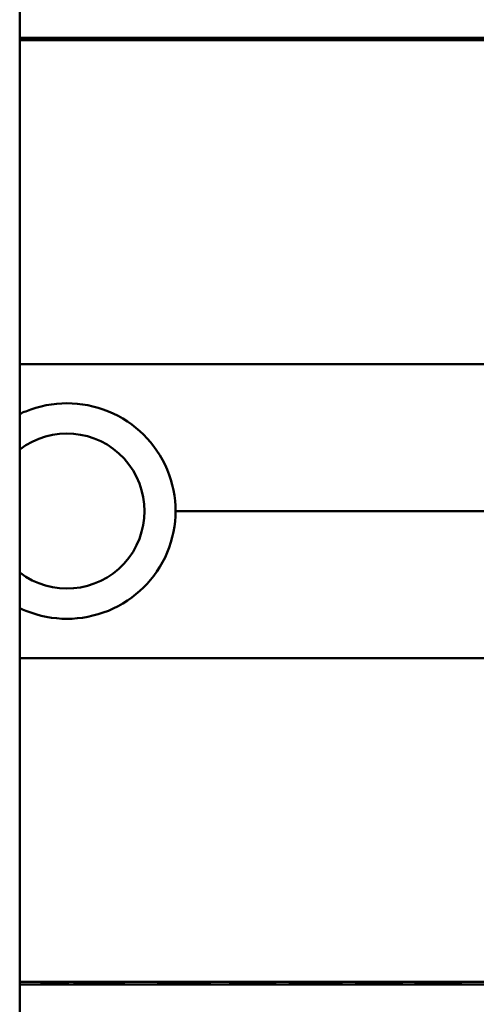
# Model space of a CAD drawing. Header units: millimetres. Extents: x 20 to 833, y 20 to 574.
# Tile 17 of 23: x 420 to 435, y 402 to 433. Entities that reach past the tile are written whole.
import ezdxf

# ---------------------------------------------------------------- set-up
doc = ezdxf.new("R2010")
doc.units = ezdxf.units.MM
doc.header["$LTSCALE"] = 2
doc.layers.add('Sichtbare Kanten(DIN)', color=7, linetype='Continuous', lineweight=50)
doc.layers.add('Sichtbare tangentiale Kanten(DIN)', color=7, linetype='Continuous', lineweight=50)

msp = doc.modelspace()

# ---------------------------------------------------------------- linework, layer by layer
at = {"layer": 'Sichtbare Kanten(DIN)'}
for p, q in [((420.267, 491.338), (420.267, 299.907)), ((439.756, 432.136), (420.267, 432.136)), ((420.267, 432.058), (449.983, 432.058)), ((421.276, 432.099), (420.694, 432.113)), ((420.694, 432.113), (421.014, 432.113)), ((421.014, 432.113), (421.014, 432.105)), ((421.014, 432.113), (421.57, 432.1)), ((421.101, 432.09), (421.101, 432.082)), ((421.276, 432.099), (421.276, 432.095)), ((422.477, 432.08), (421.509, 432.08)), ((422.197, 432.096), (421.542, 432.096)), ((421.542, 432.084), (422.196, 432.084)), ((421.57, 432.1), (421.57, 432.096)), ((421.57, 432.1), (422.197, 432.1)), ((422.196, 432.084), (422.197, 432.096)), ((422.196, 432.084), (422.196, 432.08)), ((422.197, 432.1), (422.198, 432.113)), ((422.197, 432.1), (422.197, 432.08)), ((422.197, 432.096), (422.197, 432.08)), ((422.198, 432.113), (422.479, 432.113)), ((422.198, 432.113), (422.198, 432.08)), ((422.479, 432.113), (422.477, 432.08)), ((422.999, 432.109), (423, 432.113)), ((424.213, 432.109), (422.999, 432.109)), ((423, 432.113), (424.491, 432.113)), ((423, 432.113), (423, 432.109)), ((423.012, 432.08), (423.013, 432.084)), ((424.49, 432.08), (423.012, 432.08)), ((423.013, 432.084), (423.013, 432.08)), ((423.013, 432.084), (424.212, 432.084)), ((423.146, 432.098), (424.213, 432.098)), ((423.146, 432.098), (423.146, 432.094)), ((423.146, 432.094), (423.146, 432.098)), ((424.212, 432.094), (423.146, 432.094)), ((424.212, 432.084), (424.212, 432.094)), ((424.212, 432.094), (424.212, 432.08)), ((424.212, 432.084), (424.212, 432.08)), ((424.213, 432.109), (424.213, 432.08)), ((424.213, 432.098), (424.213, 432.109)), ((424.213, 432.098), (424.213, 432.08)), ((424.491, 432.113), (424.49, 432.08)), ((425.06, 432.082), (425.134, 432.086)), ((425.134, 432.086), (425.134, 432.081)), ((425.283, 432.104), (425.283, 432.104)), ((425.283, 432.104), (425.283, 432.097)), ((425.37, 432.101), (425.37, 432.096)), ((425.683, 432.099), (425.683, 432.094)), ((425.83, 432.098), (425.83, 432.094)), ((426.041, 432.084), (426.054, 432.084)), ((426.113, 432.092), (426.101, 432.092)), ((426.232, 432.088), (426.232, 432.081)), ((426.937, 432.082), (427.011, 432.086)), ((427.011, 432.086), (427.011, 432.081)), ((427.16, 432.104), (427.16, 432.104)), ((427.16, 432.104), (427.16, 432.097)), ((427.247, 432.101), (427.247, 432.096)), ((427.56, 432.099), (427.56, 432.094)), ((427.707, 432.098), (427.707, 432.094)), ((427.918, 432.084), (427.931, 432.084)), ((427.99, 432.092), (427.978, 432.092)), ((428.109, 432.088), (428.109, 432.081)), ((428.801, 432.08), (428.802, 432.099)), ((429.079, 432.08), (428.801, 432.08)), ((429.08, 432.099), (429.079, 432.08)), ((429.659, 432.109), (429.652, 432.109)), ((430.227, 432.08), (430.228, 432.099)), ((430.505, 432.08), (430.227, 432.08)), ((430.228, 432.099), (430.228, 432.08)), ((430.506, 432.099), (430.505, 432.08)), ((430.913, 432.113), (432.405, 432.113)), ((430.913, 432.113), (430.913, 432.109)), ((430.913, 432.109), (430.913, 432.113)), ((432.127, 432.109), (430.913, 432.109)), ((430.926, 432.084), (432.126, 432.084)), ((430.926, 432.084), (430.926, 432.08)), ((430.926, 432.08), (430.926, 432.084)), ((432.403, 432.08), (430.926, 432.08)), ((431.06, 432.094), (431.06, 432.098)), ((431.06, 432.098), (431.06, 432.094)), ((431.06, 432.098), (432.126, 432.098)), ((432.126, 432.094), (431.06, 432.094)), ((432.126, 432.098), (432.127, 432.109)), ((432.126, 432.098), (432.126, 432.08)), ((432.126, 432.084), (432.126, 432.094)), ((432.126, 432.094), (432.126, 432.08)), ((432.126, 432.084), (432.126, 432.08)), ((432.127, 432.109), (432.127, 432.08)), ((432.405, 432.113), (432.403, 432.08)), ((432.988, 432.08), (432.99, 432.113)), ((433.266, 432.08), (432.988, 432.08)), ((432.99, 432.113), (433.268, 432.113)), ((432.99, 432.113), (432.99, 432.08)), ((433.267, 432.094), (433.266, 432.08)), ((433.268, 432.113), (433.267, 432.098)), ((433.267, 432.098), (434.415, 432.098)), ((433.267, 432.098), (433.267, 432.094)), ((434.415, 432.094), (433.267, 432.094)), ((434.414, 432.08), (434.415, 432.094)), ((434.692, 432.08), (434.414, 432.08)), ((434.415, 432.098), (434.416, 432.113)), ((434.415, 432.098), (434.415, 432.08)), ((434.415, 432.094), (434.415, 432.08)), ((434.416, 432.113), (434.693, 432.113)), ((434.416, 432.113), (434.416, 432.08)), ((434.693, 432.113), (434.692, 432.08)), ((439.756, 402.135), (420.267, 402.135)), ((420.954, 402.169), (420.954, 402.139)), ((421.793, 402.169), (420.954, 402.169)), ((420.954, 402.139), (421.793, 402.139)), ((421.793, 402.139), (421.793, 402.169)), ((422.002, 402.137), (422.002, 402.177)), ((423.569, 402.169), (423.569, 402.139)), ((424.63, 402.168), (424.907, 402.168)), ((424.63, 402.139), (424.63, 402.168)), ((424.907, 402.139), (424.63, 402.139)), ((424.907, 402.168), (424.907, 402.152)), ((424.907, 402.152), (426.051, 402.152)), ((424.907, 402.152), (424.907, 402.148)), ((424.907, 402.148), (424.907, 402.139)), ((426.051, 402.148), (424.907, 402.148)), ((426.051, 402.168), (426.328, 402.168)), ((426.051, 402.152), (426.051, 402.168)), ((426.051, 402.152), (426.051, 402.148)), ((426.051, 402.139), (426.051, 402.148)), ((426.328, 402.139), (426.051, 402.139)), ((426.328, 402.168), (426.328, 402.139)), ((426.911, 402.168), (428.383, 402.168)), ((426.911, 402.139), (426.911, 402.168)), ((428.398, 402.139), (426.911, 402.139)), ((427.188, 402.168), (427.188, 402.163)), ((427.188, 402.152), (427.188, 402.163)), ((428.383, 402.163), (427.188, 402.163)), ((427.188, 402.148), (427.188, 402.152)), ((427.188, 402.152), (428.251, 402.152)), ((428.251, 402.148), (427.188, 402.148)), ((427.188, 402.141), (427.188, 402.148)), ((427.188, 402.141), (428.398, 402.141)), ((428.251, 402.152), (428.251, 402.148)), ((428.383, 402.168), (428.383, 402.163)), ((428.398, 402.141), (428.398, 402.139)), ((428.803, 402.168), (429.08, 402.168)), ((429.08, 402.168), (429.08, 402.148)), ((430.224, 402.168), (430.501, 402.168)), ((430.224, 402.148), (430.224, 402.168)), ((431.065, 402.164), (431.065, 402.152)), ((431.19, 402.166), (431.19, 402.158)), ((431.195, 402.157), (431.195, 402.15)), ((431.311, 402.154), (431.323, 402.154)), ((431.382, 402.162), (431.369, 402.162)), ((431.382, 402.168), (431.382, 402.162)), ((431.599, 402.148), (431.599, 402.152)), ((432.052, 402.15), (432.052, 402.146)), ((432.138, 402.15), (432.138, 402.144)), ((432.286, 402.166), (432.286, 402.161)), ((432.936, 402.164), (432.936, 402.152)), ((433.06, 402.166), (433.06, 402.158)), ((433.065, 402.157), (433.065, 402.15)), ((433.181, 402.154), (433.193, 402.154)), ((433.252, 402.162), (433.24, 402.162)), ((433.252, 402.168), (433.252, 402.162)), ((433.469, 402.148), (433.469, 402.152)), ((433.922, 402.15), (433.922, 402.146)), ((434.009, 402.15), (434.009, 402.144)), ((434.157, 402.166), (434.157, 402.161))]:
    msp.add_line(p, q, dxfattribs=at)
msp.add_arc((421.767, 417.135), 2.458, 232.4012, 127.5988, dxfattribs=at)
for centre, major_axis, ratio, start_param, end_param in [((422.171, 432.082), (-1.327, 0.008), 0.012171, 5.452, 6.282808), ((422.111, 432.098), (-1.01, -0.008), 0.011054, 6.282232, 7.254977), ((426.527, 432.096), (-1.243, 0.007), 0.008539, 5.745807, 6.267195), ((423.749, 432.099), (-2.436, 0.012), 0.003979, 2.735207, 2.796166), ((425.456, 432.093), (-0.775, 0.004), 0.010239, 2.452004, 2.912297), ((426.095, 432.091), (-0.106, 0.001), 0.007954, 4.233479, 4.541557), ((428.402, 432.096), (-1.242, 0.007), 0.008545, 5.745492, 6.267185), ((425.444, 432.1), (-2.616, 0.013), 0.003817, 2.751869, 2.81101), ((427.327, 432.093), (-0.782, 0.005), 0.010226, 2.454807, 2.912638), ((427.972, 432.091), (-0.106, 0.001), 0.007954, 4.233479, 4.541557), ((432.247, 432.055), (3.445, -0.044), 0.011135, 2.422769, 3.141233), ((427.056, 432.055), (3.451, 0.044), 0.011103, 6.282408, 7.000747), ((415.039, 431.84), (15.189, 0.259), 0.004801, 6.282857, 6.55779), ((436.509, 3343.806), (0, -2941.666), 0.977785, 6.278142, 6.278687), ((418.161, 4459.973), (0, -4057.838), 0.978322, 0.000968, 0.001362), ((432.899, 402.166), (1.913, 0.011), 0.006639, 3.429951, 3.612913), ((431.507, 402.157), (-0.322, 0), 0.013262, 0.786802, 0.914041), ((434.77, 402.166), (1.913, 0.011), 0.006639, 3.429951, 3.612913), ((433.378, 402.157), (-0.322, 0), 0.013262, 0.786802, 0.914041)]:
    msp.add_ellipse(centre, major_axis=major_axis, ratio=ratio, start_param=start_param, end_param=end_param, dxfattribs=at)
for points in [[(421.509, 432.08), (421.184, 432.08), (420.843, 432.083), (420.844, 432.09)], [(421.542, 432.096), (421.341, 432.096), (421.101, 432.095), (421.101, 432.09)], [(425.016, 432.103), (424.988, 432.106), (425.062, 432.109), (425.295, 432.111)], [(425.169, 432.098), (425.087, 432.099), (425.034, 432.101), (425.016, 432.103)], [(425.176, 432.081), (425.139, 432.081), (425.06, 432.082), (425.06, 432.082)], [(425.134, 432.086), (425.134, 432.086), (425.375, 432.084), (425.476, 432.084)], [(425.719, 432.094), (425.448, 432.095), (425.292, 432.096), (425.169, 432.098)], [(425.558, 432.08), (425.456, 432.08), (425.303, 432.08), (425.176, 432.081)], [(425.283, 432.104), (425.283, 432.103), (425.307, 432.102), (425.37, 432.101)], [(425.295, 432.111), (425.428, 432.113), (425.59, 432.113), (425.789, 432.113)], [(425.37, 432.101), (425.436, 432.1), (425.537, 432.099), (425.683, 432.099)], [(426.053, 432.109), (425.807, 432.109), (425.604, 432.109), (425.458, 432.108)], [(425.476, 432.084), (425.662, 432.083), (425.828, 432.083), (425.987, 432.084)], [(426.15, 432.08), (425.972, 432.079), (425.8, 432.079), (425.558, 432.08)], [(425.683, 432.099), (425.706, 432.099), (425.828, 432.098), (425.83, 432.098)], [(426.101, 432.092), (426.02, 432.093), (425.9, 432.094), (425.719, 432.094)], [(425.789, 432.113), (425.851, 432.113), (425.914, 432.113), (425.984, 432.113)], [(425.83, 432.098), (426.007, 432.097), (426.128, 432.097), (426.23, 432.096)], [(425.984, 432.113), (426.228, 432.113), (426.471, 432.111), (426.514, 432.11)], [(426.45, 432.106), (426.45, 432.106), (426.263, 432.108), (426.053, 432.109)], [(426.211, 432.087), (426.255, 432.088), (426.229, 432.09), (426.144, 432.092)], [(426.489, 432.087), (426.465, 432.084), (426.358, 432.082), (426.15, 432.08)], [(426.23, 432.096), (426.384, 432.095), (426.501, 432.092), (426.498, 432.089)], [(426.514, 432.11), (426.51, 432.11), (426.45, 432.106), (426.45, 432.106)], [(426.498, 432.089), (426.498, 432.088), (426.493, 432.087), (426.489, 432.087)], [(426.893, 432.103), (426.865, 432.106), (426.939, 432.109), (427.172, 432.111)], [(427.046, 432.098), (426.964, 432.099), (426.911, 432.1), (426.893, 432.103)], [(427.052, 432.081), (427.016, 432.081), (426.937, 432.082), (426.937, 432.082)], [(427.011, 432.086), (427.011, 432.086), (427.251, 432.084), (427.353, 432.084)], [(427.596, 432.094), (427.325, 432.095), (427.169, 432.096), (427.046, 432.098)], [(427.435, 432.08), (427.333, 432.08), (427.18, 432.08), (427.052, 432.081)], [(427.16, 432.104), (427.16, 432.102), (427.184, 432.102), (427.247, 432.101)], [(427.172, 432.111), (427.305, 432.113), (427.467, 432.113), (427.665, 432.113)], [(427.247, 432.101), (427.312, 432.1), (427.414, 432.099), (427.56, 432.099)], [(427.93, 432.109), (427.684, 432.109), (427.481, 432.109), (427.335, 432.108)], [(427.353, 432.084), (427.539, 432.083), (427.704, 432.083), (427.864, 432.084)], [(428.026, 432.08), (427.849, 432.079), (427.677, 432.079), (427.435, 432.08)], [(427.56, 432.099), (427.582, 432.099), (427.705, 432.098), (427.707, 432.098)], [(427.978, 432.092), (427.897, 432.093), (427.777, 432.094), (427.596, 432.094)], [(427.665, 432.113), (427.728, 432.113), (427.791, 432.113), (427.861, 432.113)], [(427.707, 432.098), (427.883, 432.097), (428.005, 432.097), (428.107, 432.096)], [(427.861, 432.113), (428.105, 432.113), (428.348, 432.111), (428.391, 432.11)], [(428.327, 432.106), (428.327, 432.106), (428.139, 432.108), (427.93, 432.109)], [(428.088, 432.087), (428.132, 432.088), (428.105, 432.09), (428.021, 432.092)], [(428.366, 432.087), (428.342, 432.084), (428.235, 432.082), (428.026, 432.08)], [(428.107, 432.096), (428.261, 432.095), (428.378, 432.092), (428.375, 432.089)], [(428.391, 432.11), (428.387, 432.11), (428.327, 432.106), (428.327, 432.106)], [(428.375, 432.089), (428.374, 432.088), (428.369, 432.087), (428.366, 432.087)], [(430.912, 402.14), (430.934, 402.141), (430.955, 402.142), (430.976, 402.143)], [(431.863, 402.168), (431.874, 402.168), (431.884, 402.168), (431.895, 402.168)], [(432.36, 402.165), (432.335, 402.164), (432.311, 402.162), (432.286, 402.161)], [(432.783, 402.14), (432.804, 402.141), (432.825, 402.142), (432.846, 402.143)], [(433.734, 402.168), (433.744, 402.168), (433.755, 402.168), (433.766, 402.168)], [(434.23, 402.165), (434.206, 402.164), (434.181, 402.162), (434.157, 402.161)]]:
    msp.add_open_spline(points, degree=3, dxfattribs=at)
for points, knots in [([(429.652, 432.109), (429.617, 432.109), (429.583, 432.109), (429.483, 432.109), (429.418, 432.109), (429.307, 432.108), (429.262, 432.107), (429.184, 432.106), (429.155, 432.105), (429.093, 432.103), (429.08, 432.101), (429.08, 432.099)], [-0.09871822, -0.09871822, -0.09871822, -0.09871822, -0.08841169, -0.08841169, -0.06862142, -0.06862142, -0.05132957, -0.05132957, -0.03330955, -0.03330955, 0, 0, 0, 0]), ([(420.267, 420.209), (420.329, 420.239), (420.393, 420.268), (420.879, 420.466), (421.337, 420.551), (421.767, 420.551), (422.197, 420.551), (422.656, 420.466), (423.502, 420.12), (423.889, 419.858), (424.502, 419.253), (424.769, 418.869), (425.122, 418.026), (425.21, 417.566), (425.21, 417.135), (425.21, 417.135), (425.21, 417.135)], [1.9184747, 1.9184747, 1.9184747, 1.9184747, 1.9380413, 1.9380413, 2.0668318, 2.0668318, 2.0668318, 2.1958916, 2.1958916, 2.3249514, 2.3249514, 2.4542456, 2.4542456, 2.5835399, 2.5835399, 2.5835728, 2.5835728, 2.5835728, 2.5835728]), ([(420.267, 414.061), (420.329, 414.031), (420.393, 414.003), (420.879, 413.804), (421.337, 413.72), (422.197, 413.72), (422.656, 413.805), (423.502, 414.151), (423.889, 414.412), (424.502, 415.017), (424.769, 415.401), (425.122, 416.245), (425.21, 416.704), (425.21, 417.135)], [-1.1817725, -1.1817725, -1.1817725, -1.1817725, -1.1622062, -1.1622062, -1.0334154, -1.0334154, -0.9043555, -0.9043555, -0.7752956, -0.7752956, -0.6460012, -0.6460012, -0.5167398, -0.5167398, -0.5167398, -0.5167398]), ([(420.323, 402.135), (420.323, 402.135), (420.323, 402.135), (420.323, 402.135), (420.323, 402.135), (420.323, 402.135), (420.323, 402.135), (420.323, 402.135), (420.323, 402.135), (420.318, 402.135), (420.314, 402.135), (420.306, 402.135), (420.302, 402.135), (420.289, 402.135), (420.281, 402.135), (420.271, 402.135), (420.269, 402.135), (420.267, 402.135)], [0.000004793, 0.000004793, 0.000004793, 0.000004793, 0.000013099, 0.000013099, 0.000025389, 0.000025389, 0.000064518, 0.000064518, 0.000103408, 0.000103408, 0.001348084, 0.001348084, 0.002591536, 0.002591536, 0.005078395, 0.005078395, 0.005692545, 0.005692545, 0.005692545, 0.005692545]), ([(429.823, 402.135), (429.823, 402.135), (429.823, 402.135), (429.823, 402.135), (429.823, 402.135), (429.822, 402.135), (429.822, 402.135), (429.821, 402.135), (429.82, 402.135), (429.815, 402.135), (429.812, 402.135), (429.802, 402.135), (429.795, 402.135), (429.775, 402.135), (429.762, 402.135), (427.563, 402.135), (425.375, 402.135), (423.188, 402.135)], [0, 0, 0, 0, 0.000016, 0.000016, 0.0000801, 0.0000801, 0.0002083, 0.0002083, 0.0004646, 0.0004646, 0.0014898, 0.0014898, 0.0035403, 0.0035403, 0.007385, 0.007385, 0.6635937, 0.6635937, 0.6635937, 0.6635937]), ([(430.501, 402.168), (430.501, 402.16), (430.501, 402.154), (430.501, 402.148), (430.505, 402.146), (430.442, 402.143), (430.406, 402.142), (430.304, 402.141), (430.243, 402.14), (430.087, 402.14), (429.992, 402.139), (429.753, 402.139), (429.607, 402.139), (429.388, 402.139), (429.281, 402.139), (429.107, 402.14), (429.04, 402.14), (428.927, 402.142), (428.886, 402.142), (428.838, 402.144), (428.825, 402.145), (428.811, 402.146), (428.808, 402.146), (428.805, 402.147), (428.804, 402.147), (428.804, 402.147), (428.803, 402.147), (428.803, 402.148), (428.803, 402.148), (428.803, 402.148), (428.803, 402.148), (428.803, 402.148), (428.803, 402.148), (428.803, 402.148), (428.803, 402.148), (428.803, 402.148), (428.803, 402.148), (428.803, 402.148), (428.803, 402.148), (428.803, 402.148), (428.803, 402.148), (428.803, 402.153), (428.803, 402.159), (428.803, 402.168)], [0, 0, 0, 0, 0.1092334, 0.1092334, 0.1490232, 0.1490232, 0.1726138, 0.1726138, 0.1937378, 0.1937378, 0.2182547, 0.2182547, 0.2526067, 0.2526067, 0.2870093, 0.2870093, 0.3152043, 0.3152043, 0.3443314, 0.3443314, 0.3644971, 0.3644971, 0.3751144, 0.3751144, 0.3803766, 0.3803766, 0.3830492, 0.3830492, 0.38432, 0.38432, 0.3850207, 0.3850207, 0.3856281, 0.3856281, 0.3856453, 0.3856453, 0.3856529, 0.3856529, 0.385659, 0.385659, 0.3856615, 0.3856615, 0.5133178, 0.5133178, 0.5133178, 0.5133178]), ([(429.08, 402.168), (429.08, 402.162), (429.08, 402.157), (429.08, 402.153), (429.08, 402.15), (429.08, 402.149), (429.08, 402.148), (429.08, 402.147), (429.082, 402.147), (429.084, 402.146), (429.091, 402.145), (429.107, 402.144), (429.14, 402.144), (429.163, 402.143), (429.194, 402.143), (429.234, 402.142), (429.275, 402.142), (429.323, 402.142), (429.377, 402.141), (429.44, 402.141), (429.508, 402.141), (429.577, 402.141), (429.595, 402.141), (429.619, 402.141), (429.648, 402.141), (429.712, 402.141), (429.796, 402.141), (429.879, 402.141), (429.937, 402.141), (429.991, 402.142), (430.038, 402.142), (430.082, 402.142), (430.116, 402.143), (430.143, 402.143), (430.172, 402.144), (430.192, 402.144), (430.204, 402.145), (430.219, 402.146), (430.224, 402.147), (430.224, 402.148)], [0, 0, 0, 0, 0.0858896, 0.0858896, 0.0858896, 0.1279276, 0.1279276, 0.1279276, 0.1432993, 0.1432993, 0.1432993, 0.1836295, 0.1836295, 0.1836295, 0.21198, 0.21198, 0.21198, 0.2404515, 0.2404515, 0.2404515, 0.2735893, 0.2735893, 0.2735893, 0.2822713, 0.2822713, 0.2822713, 0.3015509, 0.3015509, 0.3015509, 0.3153228, 0.3153228, 0.3153228, 0.328077, 0.328077, 0.328077, 0.3418436, 0.3418436, 0.3418436, 0.3581502, 0.3581502, 0.3581502, 0.3581502]), ([(432.273, 402.148), (432.301, 402.148), (432.324, 402.148), (432.363, 402.147), (432.377, 402.146), (432.408, 402.145), (432.415, 402.144), (432.4, 402.143), (432.381, 402.142), (432.314, 402.141), (432.266, 402.141), (432.157, 402.14), (432.083, 402.14), (431.873, 402.139), (431.765, 402.139), (431.6, 402.139), (431.45, 402.139), (431.092, 402.14), (431.008, 402.14), (430.912, 402.14)], [0, 0, 0, 0, 0.0114915, 0.0114915, 0.0227532, 0.0227532, 0.0450369, 0.0450369, 0.0645561, 0.0645561, 0.0860667, 0.0860667, 0.1052546, 0.1052546, 0.12316, 0.12316, 0.1329562, 0.1329562, 0.1429345, 0.1429345, 0.1429345, 0.1429345]), ([(431.065, 402.152), (431.038, 402.152), (431.013, 402.152), (430.992, 402.153), (430.973, 402.153), (430.959, 402.154), (430.949, 402.154), (430.937, 402.155), (430.931, 402.156), (430.929, 402.156), (430.928, 402.157), (430.927, 402.157), (430.927, 402.157), (430.927, 402.158), (430.928, 402.158), (430.931, 402.158)], [0, 0, 0, 0, 0.01175174, 0.01175174, 0.01175174, 0.02263405, 0.02263405, 0.02263405, 0.03418298, 0.03418298, 0.03418298, 0.0383665, 0.0383665, 0.0383665, 0.0427469, 0.0427469, 0.0427469, 0.0427469]), ([(430.931, 402.158), (430.938, 402.16), (430.958, 402.161), (431.031, 402.164), (431.077, 402.165), (431.181, 402.166), (431.256, 402.167), (431.404, 402.168), (431.494, 402.168), (431.679, 402.169), (431.771, 402.169), (431.863, 402.168)], [0, 0, 0, 0, 0.0226843, 0.0226843, 0.0471214, 0.0471214, 0.0950996, 0.0950996, 0.1652353, 0.1652353, 0.2353795, 0.2353795, 0.2353795, 0.2353795]), ([(431.369, 402.162), (431.341, 402.162), (431.315, 402.162), (431.291, 402.162), (431.269, 402.161), (431.249, 402.161), (431.234, 402.16), (431.226, 402.16), (431.218, 402.16), (431.21, 402.159), (431.204, 402.159), (431.198, 402.159), (431.195, 402.159), (431.188, 402.158), (431.188, 402.157), (431.195, 402.157), (431.201, 402.156), (431.211, 402.156), (431.225, 402.155), (431.239, 402.155), (431.258, 402.155), (431.28, 402.154)], [0, 0, 0, 0, 0.00910864, 0.00910864, 0.00910864, 0.01796935, 0.01796935, 0.01796935, 0.02226226, 0.02226226, 0.02226226, 0.02577904, 0.02577904, 0.02577904, 0.03210922, 0.03210922, 0.03210922, 0.0373818, 0.0373818, 0.0373818, 0.04265759, 0.04265759, 0.04265759, 0.04265759]), ([(431.599, 402.148), (431.512, 402.149), (431.452, 402.149), (431.384, 402.149), (431.316, 402.149), (431.252, 402.15), (431.195, 402.15)], [0, 0, 0, 0, 0.02152225, 0.02152225, 0.02152225, 0.04305819, 0.04305819, 0.04305819, 0.04305819]), ([(431.323, 402.154), (431.454, 402.152), (431.653, 402.152), (431.902, 402.151), (431.986, 402.151), (432.139, 402.15), (432.213, 402.149), (432.273, 402.148)], [0, 0, 0, 0, 0.04648501, 0.04648501, 0.06986246, 0.06986246, 0.09248548, 0.09248548, 0.09248548, 0.09248548]), ([(432.286, 402.161), (432.14, 402.161), (432.004, 402.163), (431.773, 402.163), (431.695, 402.163), (431.54, 402.163), (431.453, 402.163), (431.382, 402.162)], [0, 0, 0, 0, 0.04647205, 0.04647205, 0.06998895, 0.06998895, 0.09284234, 0.09284234, 0.09284234, 0.09284234]), ([(431.597, 402.141), (431.659, 402.141), (431.723, 402.141), (431.785, 402.141), (431.859, 402.141), (431.91, 402.141), (431.943, 402.141), (431.99, 402.141), (432.029, 402.142), (432.062, 402.142), (432.085, 402.142), (432.104, 402.143), (432.117, 402.143), (432.131, 402.143), (432.137, 402.144), (432.138, 402.144)], [0, 0, 0, 0, 0.0188348, 0.0188348, 0.0188348, 0.0412232, 0.0412232, 0.0412232, 0.0734599, 0.0734599, 0.0734599, 0.0962138, 0.0962138, 0.0962138, 0.1202703, 0.1202703, 0.1202703, 0.1202703]), ([(431.739, 402.148), (431.716, 402.148), (431.693, 402.148), (431.669, 402.148), (431.667, 402.148), (431.656, 402.148), (431.645, 402.148), (431.629, 402.148), (431.61, 402.148), (431.599, 402.148)], [0, 0, 0, 0, 0.007243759, 0.007243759, 0.007243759, 0.007783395, 0.007783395, 0.007783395, 0.008527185, 0.008527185, 0.008527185, 0.008527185]), ([(432.052, 402.146), (432.014, 402.147), (431.965, 402.147), (431.91, 402.147), (431.856, 402.147), (431.803, 402.148), (431.739, 402.148)], [0, 0, 0, 0, 0.01715883, 0.01715883, 0.01715883, 0.03436624, 0.03436624, 0.03436624, 0.03436624]), ([(432.138, 402.144), (432.138, 402.144), (432.134, 402.145), (432.121, 402.145), (432.108, 402.146), (432.087, 402.146), (432.052, 402.146)], [0, 0, 0, 0, 0.01167029, 0.01167029, 0.01167029, 0.02361101, 0.02361101, 0.02361101, 0.02361101]), ([(434.143, 402.148), (434.171, 402.148), (434.195, 402.148), (434.233, 402.147), (434.248, 402.146), (434.279, 402.145), (434.285, 402.144), (434.27, 402.143), (434.251, 402.142), (434.185, 402.141), (434.136, 402.141), (434.028, 402.14), (433.953, 402.14), (433.743, 402.139), (433.636, 402.139), (433.47, 402.139), (433.32, 402.139), (432.962, 402.14), (432.878, 402.14), (432.783, 402.14)], [0, 0, 0, 0, 0.0114915, 0.0114915, 0.0227532, 0.0227532, 0.0450369, 0.0450369, 0.0645561, 0.0645561, 0.0860668, 0.0860668, 0.1052548, 0.1052548, 0.1231602, 0.1231602, 0.1329564, 0.1329564, 0.1429347, 0.1429347, 0.1429347, 0.1429347]), ([(432.936, 402.152), (432.908, 402.152), (432.883, 402.152), (432.863, 402.153), (432.844, 402.153), (432.829, 402.154), (432.819, 402.154), (432.808, 402.155), (432.802, 402.156), (432.799, 402.156), (432.798, 402.157), (432.797, 402.157), (432.797, 402.157), (432.797, 402.158), (432.798, 402.158), (432.801, 402.158)], [0, 0, 0, 0, 0.01175175, 0.01175175, 0.01175175, 0.02263408, 0.02263408, 0.02263408, 0.03418299, 0.03418299, 0.03418299, 0.0383665, 0.0383665, 0.0383665, 0.0427469, 0.0427469, 0.0427469, 0.0427469]), ([(432.801, 402.158), (432.808, 402.16), (432.828, 402.161), (432.901, 402.164), (432.947, 402.165), (433.051, 402.166), (433.127, 402.167), (433.274, 402.168), (433.364, 402.168), (433.549, 402.169), (433.642, 402.169), (433.734, 402.168)], [0, 0, 0, 0, 0.0226843, 0.0226843, 0.0471214, 0.0471214, 0.0950996, 0.0950996, 0.1652353, 0.1652353, 0.2353795, 0.2353795, 0.2353795, 0.2353795]), ([(433.24, 402.162), (433.212, 402.162), (433.185, 402.162), (433.162, 402.162), (433.139, 402.161), (433.12, 402.161), (433.104, 402.16), (433.096, 402.16), (433.088, 402.16), (433.08, 402.159), (433.074, 402.159), (433.069, 402.159), (433.065, 402.159), (433.058, 402.158), (433.059, 402.157), (433.066, 402.157), (433.071, 402.156), (433.081, 402.156), (433.095, 402.155), (433.11, 402.155), (433.128, 402.155), (433.15, 402.154)], [0, 0, 0, 0, 0.00910864, 0.00910864, 0.00910864, 0.01796935, 0.01796935, 0.01796935, 0.02226226, 0.02226226, 0.02226226, 0.02577904, 0.02577904, 0.02577904, 0.03210922, 0.03210922, 0.03210922, 0.0373818, 0.0373818, 0.0373818, 0.04265759, 0.04265759, 0.04265759, 0.04265759]), ([(433.469, 402.148), (433.383, 402.149), (433.322, 402.149), (433.254, 402.149), (433.187, 402.149), (433.123, 402.15), (433.065, 402.15)], [0, 0, 0, 0, 0.02152225, 0.02152225, 0.02152225, 0.04305819, 0.04305819, 0.04305819, 0.04305819]), ([(433.193, 402.154), (433.325, 402.152), (433.523, 402.152), (433.772, 402.151), (433.856, 402.151), (434.01, 402.15), (434.084, 402.149), (434.143, 402.148)], [0, 0, 0, 0, 0.04648501, 0.04648501, 0.06986245, 0.06986245, 0.09248547, 0.09248547, 0.09248547, 0.09248547]), ([(434.157, 402.161), (434.01, 402.161), (433.874, 402.163), (433.643, 402.163), (433.565, 402.163), (433.41, 402.163), (433.324, 402.163), (433.252, 402.162)], [0, 0, 0, 0, 0.04647205, 0.04647205, 0.06998895, 0.06998895, 0.09284234, 0.09284234, 0.09284234, 0.09284234]), ([(433.467, 402.141), (433.53, 402.141), (433.594, 402.141), (433.656, 402.141), (433.73, 402.141), (433.78, 402.141), (433.813, 402.141), (433.861, 402.141), (433.9, 402.142), (433.933, 402.142), (433.956, 402.142), (433.974, 402.143), (433.987, 402.143), (434.001, 402.143), (434.008, 402.144), (434.009, 402.144)], [0, 0, 0, 0, 0.0188348, 0.0188348, 0.0188348, 0.0412232, 0.0412232, 0.0412232, 0.0734599, 0.0734599, 0.0734599, 0.0962138, 0.0962138, 0.0962138, 0.1202703, 0.1202703, 0.1202703, 0.1202703]), ([(433.61, 402.148), (433.586, 402.148), (433.563, 402.148), (433.54, 402.148), (433.538, 402.148), (433.527, 402.148), (433.515, 402.148), (433.499, 402.148), (433.481, 402.148), (433.469, 402.148)], [0, 0, 0, 0, 0.007243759, 0.007243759, 0.007243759, 0.007783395, 0.007783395, 0.007783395, 0.008527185, 0.008527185, 0.008527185, 0.008527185]), ([(433.922, 402.146), (433.885, 402.147), (433.835, 402.147), (433.781, 402.147), (433.726, 402.147), (433.674, 402.148), (433.61, 402.148)], [0, 0, 0, 0, 0.01715883, 0.01715883, 0.01715883, 0.03436624, 0.03436624, 0.03436624, 0.03436624]), ([(434.009, 402.144), (434.009, 402.144), (434.005, 402.145), (433.992, 402.145), (433.978, 402.146), (433.958, 402.146), (433.922, 402.146)], [0, 0, 0, 0, 0.01167029, 0.01167029, 0.01167029, 0.02361101, 0.02361101, 0.02361101, 0.02361101])]:
    msp.add_open_spline(points, degree=3, knots=knots, dxfattribs=at)
for points, weights, knots in [([(430.976, 402.143), (431.056, 402.142), (431.132, 402.142), (431.205, 402.142), (431.245, 402.141), (431.286, 402.141), (431.325, 402.141), (431.367, 402.141), (431.408, 402.141), (431.449, 402.141), (431.486, 402.141), (431.523, 402.141), (431.56, 402.141), (431.572, 402.141), (431.585, 402.141), (431.597, 402.141)], [1, 1.00798459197, 1.00798459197, 1, 1.00194930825, 1.00194930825, 1, 1.00189086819, 1.00189086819, 1, 1, 1, 1, 1.00147352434, 1.00147352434, 1], [0, 0, 0, 0, 0.02429045, 0.02429045, 0.02429045, 0.03732361, 0.03732361, 0.03732361, 0.05061544, 0.05061544, 0.05061544, 0.06177209, 0.06177209, 0.06177209, 0.06549098, 0.06549098, 0.06549098, 0.06549098]), ([(431.895, 402.168), (431.956, 402.168), (432.015, 402.168), (432.071, 402.168), (432.13, 402.167), (432.187, 402.167), (432.241, 402.166), (432.277, 402.166), (432.312, 402.166), (432.346, 402.165), (432.351, 402.165), (432.355, 402.165), (432.36, 402.165)], [1, 0.999971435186, 0.999971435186, 1, 0.999946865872, 0.999946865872, 1, 0.999474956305, 0.999474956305, 1, 1, 1, 1], [0, 0, 0, 0, 0.01792662, 0.01792662, 0.01792662, 0.0358754, 0.0358754, 0.0358754, 0.04736768, 0.04736768, 0.04736768, 0.04890663, 0.04890663, 0.04890663, 0.04890663]), ([(432.846, 402.143), (432.926, 402.142), (433.002, 402.142), (433.075, 402.142), (433.116, 402.141), (433.156, 402.141), (433.196, 402.141), (433.237, 402.141), (433.278, 402.141), (433.32, 402.141), (433.356, 402.141), (433.393, 402.141), (433.43, 402.141), (433.443, 402.141), (433.455, 402.141), (433.467, 402.141)], [1, 1.00798459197, 1.00798459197, 1, 1.00194930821, 1.00194930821, 1, 1.00189086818, 1.00189086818, 1, 1, 1, 1, 1.00147352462, 1.00147352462, 1], [0, 0, 0, 0, 0.02429045, 0.02429045, 0.02429045, 0.03732361, 0.03732361, 0.03732361, 0.05061544, 0.05061544, 0.05061544, 0.06177209, 0.06177209, 0.06177209, 0.06549098, 0.06549098, 0.06549098, 0.06549098]), ([(433.766, 402.168), (433.826, 402.168), (433.885, 402.168), (433.941, 402.168), (434.001, 402.167), (434.058, 402.167), (434.112, 402.166), (434.147, 402.166), (434.182, 402.166), (434.217, 402.165), (434.221, 402.165), (434.226, 402.165), (434.23, 402.165)], [1, 0.999971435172, 0.999971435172, 1, 0.999946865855, 0.999946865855, 1, 0.999474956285, 0.999474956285, 1, 1, 1, 1], [0, 0, 0, 0, 0.01792662, 0.01792662, 0.01792662, 0.0358754, 0.0358754, 0.0358754, 0.04736768, 0.04736768, 0.04736768, 0.04890663, 0.04890663, 0.04890663, 0.04890663])]:
    msp.add_rational_spline(points, weights, degree=3, knots=knots, dxfattribs=at)
at = {"layer": 'Sichtbare tangentiale Kanten(DIN)'}
for p, q in [((421.542, 432.084), (421.542, 432.08)), ((425.295, 432.111), (425.295, 432.105)), ((425.476, 432.084), (425.476, 432.08)), ((425.789, 432.113), (425.789, 432.109)), ((425.984, 432.113), (425.984, 432.109)), ((425.987, 432.084), (425.987, 432.08)), ((426.041, 432.084), (426.041, 432.08)), ((426.054, 432.084), (426.054, 432.08)), ((426.211, 432.087), (426.211, 432.081)), ((426.23, 432.096), (426.23, 432.089)), ((427.172, 432.111), (427.172, 432.105)), ((427.353, 432.084), (427.353, 432.08)), ((427.665, 432.113), (427.665, 432.109)), ((427.861, 432.113), (427.861, 432.109)), ((427.864, 432.084), (427.864, 432.08)), ((427.918, 432.084), (427.918, 432.08)), ((427.931, 432.084), (427.931, 432.08)), ((428.088, 432.087), (428.088, 432.081)), ((428.107, 432.096), (428.107, 432.089)), ((428.802, 432.099), (428.802, 432.08)), ((429.655, 432.113), (429.655, 432.109)), ((430.228, 432.099), (430.228, 432.08)), ((420.267, 421.793), (445.218, 421.793)), ((445.179, 417.135), (425.21, 417.135)), ((420.267, 412.477), (445.218, 412.477)), ((420.267, 402.213), (449.983, 402.213)), ((431.369, 402.168), (431.369, 402.162)), ((431.739, 402.152), (431.739, 402.148)), ((433.24, 402.168), (433.24, 402.162)), ((433.61, 402.152), (433.61, 402.148))]:
    msp.add_line(p, q, dxfattribs=at)

doc.saveas('drawing.dxf')
